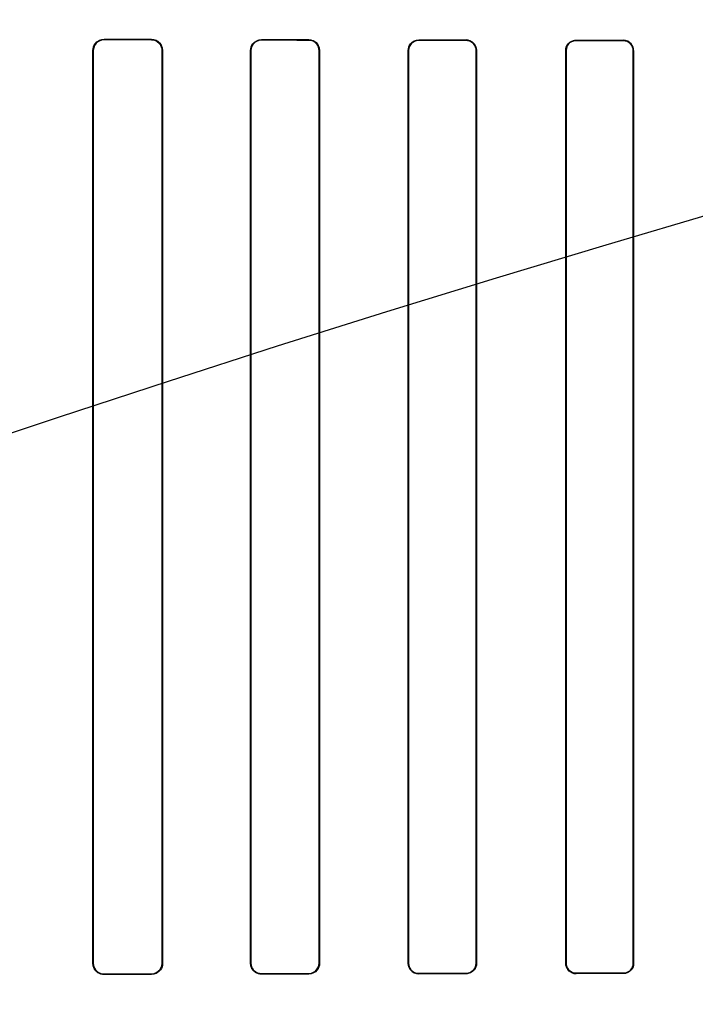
# Model space of a CAD drawing. Header units: millimetres. Extents: x 0 to 297, y 0 to 210.
# Tile 138 of 256: x 56.148 to 56.298, y 158.521 to 158.74. Entities that reach past the tile are written whole.
import ezdxf

# ---------------------------------------------------------------- set-up
doc = ezdxf.new("R2010")
doc.units = ezdxf.units.MM
doc.header["$LTSCALE"] = 16.335
doc.layers.get('0').update_dxf_attribs({"linetype": 'CONTINUOUS'})
for name, color, linetype in [('AXES_REF', 7, 'CONTINUOUS'), ('INTFCLR_1', 7, 'CONTINUOUS'), ('INTFCLR_72935', 7, 'CONTINUOUS')]:
    doc.layers.add(name, color=color, linetype=linetype)

msp = doc.modelspace()

# ---------------------------------------------------------------- linework, layer by layer
at = {"color": 7, "linetype": 'Continuous'}
for radius in [6.787079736, 6.7865, 6.743039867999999]:
    msp.add_circle((57.4637311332, 154.7114782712), radius, dxfattribs=at)
for radius, start, end in [(6.72, 278.2771290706, 261.7228709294), (6.874, 143.2753922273, 36.7246077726)]:
    msp.add_arc((57.4637311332, 154.7114782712), radius, start, end, dxfattribs=at)
at = {"layer": 'AXES_REF', "color": 9, "linetype": 'Continuous'}
for radius in [6.191158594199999, 4.150003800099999]:
    msp.add_circle((57.4637311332, 154.7114782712), radius, dxfattribs=at)
at = {"layer": 'AXES_REF', "color": 7, "linetype": 'Continuous'}
msp.add_arc((57.4637311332, 154.7114782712), 6.874, 143.2753924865, 270, dxfattribs=at)
at = {"layer": 'INTFCLR_1', "color": 9, "linetype": 'Continuous'}
for p, q in [((56.1667854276, 158.7354864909), (56.1667854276, 158.7353930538)), ((56.1772854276, 158.7353663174), (56.1772854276, 158.7354572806)), ((56.2017854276, 158.7353970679), (56.2017854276, 158.7353108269)), ((56.2122854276, 158.7352897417), (56.2122854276, 158.7353743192)), ((56.2367854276, 158.7353275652), (56.2367854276, 158.7352462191)), ((56.2472854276, 158.7352298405), (56.2472854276, 158.7353100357)), ((56.2717854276, 158.7352744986), (56.2717854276, 158.7351965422)), ((56.2822854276, 158.735184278), (56.2822854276, 158.735261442)), ((56.1643542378, 158.7329683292), (56.1642599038, 158.7329683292)), ((56.1797677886, 158.7329683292), (56.1796775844, 158.7329683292)), ((56.1994380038, 158.7329683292), (56.19935116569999, 158.7329683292)), ((56.2146864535, 158.7329683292), (56.2146023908, 158.7329683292)), ((56.2345038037, 158.7329683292), (56.2344220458, 158.7329683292)), ((56.2496234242, 158.7329683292), (56.2495435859, 158.7329683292)), ((56.2695544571, 158.7329683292), (56.2694762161, 158.7329683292)), ((56.2845758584, 158.7329683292), (56.2844989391, 158.7329683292)), ((56.1642599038, 158.5299683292), (56.1643542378, 158.5299683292)), ((56.1796775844, 158.5299683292), (56.1797677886, 158.5299683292)), ((56.19935116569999, 158.5299683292), (56.1994380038, 158.5299683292)), ((56.2146023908, 158.5299683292), (56.2146864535, 158.5299683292)), ((56.2344220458, 158.5299683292), (56.2345038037, 158.5299683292)), ((56.2495435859, 158.5299683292), (56.2496234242, 158.5299683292)), ((56.2694762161, 158.5299683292), (56.2695544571, 158.5299683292)), ((56.2844989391, 158.5299683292), (56.2845758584, 158.5299683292)), ((56.2367854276, 158.5276904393), (56.2367854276, 158.5276090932)), ((56.2472854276, 158.5276266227), (56.2472854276, 158.5277068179)), ((56.2717854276, 158.5277401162), (56.2717854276, 158.5276621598)), ((56.2822854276, 158.5276752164), (56.2822854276, 158.5277523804)), ((56.1667854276, 158.5275436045), (56.1667854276, 158.5274501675)), ((56.1772854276, 158.5274793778), (56.1772854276, 158.527570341)), ((56.2017854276, 158.5276258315), (56.2017854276, 158.5275395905)), ((56.2122854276, 158.5275623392), (56.2122854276, 158.5276469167))]:
    msp.add_line(p, q, dxfattribs=at)
at = {"layer": 'INTFCLR_1', "color": 6, "linetype": 'Continuous'}
for p, q in [((56.1642599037, 158.52996833), (56.1642599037, 158.7329683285)), ((56.1643542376, 158.5299683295), (56.1643542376, 158.7329683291)), ((56.1796775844, 158.7329683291), (56.1796775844, 158.5299683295)), ((56.1797677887, 158.7329683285), (56.1797677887, 158.52996833)), ((56.1993511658, 158.52996833), (56.1993511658, 158.7329683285)), ((56.1994380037, 158.5299683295), (56.1994380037, 158.7329683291)), ((56.21460239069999, 158.7329683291), (56.21460239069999, 158.5299683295)), ((56.2146864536, 158.7329683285), (56.2146864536, 158.52996833)), ((56.23442204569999, 158.52996833), (56.23442204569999, 158.7329683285)), ((56.2345038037, 158.5299683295), (56.2345038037, 158.7329683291)), ((56.2495435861, 158.7329683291), (56.2495435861, 158.5299683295)), ((56.2496234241, 158.7329683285), (56.2496234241, 158.52996833)), ((56.269476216, 158.52996833), (56.269476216, 158.7329683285)), ((56.269554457, 158.5299683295), (56.269554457, 158.7329683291)), ((56.2844989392, 158.7329683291), (56.2844989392, 158.5299683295)), ((56.28457585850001, 158.7329683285), (56.28457585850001, 158.52996833))]:
    msp.add_line(p, q, dxfattribs=at)
for centre, major_axis, ratio, start_param, end_param in [((56.3995354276, 158.7364683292), (0.3650864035, 0), 0.0034906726, -2.2620717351, -2.2252929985), ((56.3995354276, 158.7364683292), (0.3860864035, 0), 0.0034906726, -2.217857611, -2.1841931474), ((56.3995354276, 158.7364683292), (0.3650864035, 0), 0.0034906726, -2.1431981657, -2.1093469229), ((56.3995354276, 158.7364683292), (0.3860864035, 0), 0.0034906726, -2.108530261, -2.0771538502), ((56.3995354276, 158.7364683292), (0.3650864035, 0), 0.0034906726, -2.0328472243, -2.0009654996), ((56.3995354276, 158.7364683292), (0.3860864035, 0), 0.0034906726, -2.0059367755, -1.9761478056), ((56.3995354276, 158.7364683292), (0.3650864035, 0), 0.0034906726, -1.9282790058, -1.8977471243), ((56.3995354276, 158.7364683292), (0.3860864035, 0), 0.0034906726, -1.9080370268, -1.8793579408), ((56.3995354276, 158.5264683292), (0.3860864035, 0), 0.0034906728, 1.9761478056, 2.0059367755), ((56.3995354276, 158.5264683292), (0.3860864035, 0), 0.0034906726, 1.8793579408, 1.9080370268), ((56.3995354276, 158.5264683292), (0.3650864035, 0), 0.0034906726, 1.8977471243, 1.9282790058), ((56.3995354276, 158.5264683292), (0.3860864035, 0), 0.0034906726, 2.1841931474, 2.217857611), ((56.3995354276, 158.5264683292), (0.3650864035, 0), 0.0034906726, 2.2252929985, 2.2620717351), ((56.3995354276, 158.5264683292), (0.3860864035, 0), 0.0034906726, 2.0771538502, 2.108530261), ((56.3995354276, 158.5264683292), (0.3650864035, 0), 0.0034906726, 2.1093469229, 2.1431981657), ((56.3995354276, 158.5264683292), (0.3650864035, 0), 0.0034906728, 2.0009654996, 2.0328472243)]:
    msp.add_ellipse(centre, major_axis=major_axis, ratio=ratio, start_param=start_param, end_param=end_param, dxfattribs=at)
for points, knots in [([(56.1642599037, 158.7329683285), (56.1642599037, 158.7334883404), (56.164662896, 158.7348046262), (56.1660223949, 158.7354886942), (56.1667854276, 158.7354864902)], [0, 0, 0, 0, 0.4052942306, 1, 1, 1, 1]), ([(56.1643542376, 158.7329683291), (56.1643542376, 158.7334769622), (56.1647504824, 158.7347459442), (56.1660583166, 158.7353949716), (56.1667854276, 158.7353930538)], [0, 0, 0, 0, 0.4115998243, 1, 1, 1, 1]), ([(56.17728542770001, 158.7354572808), (56.1777567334, 158.7354560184), (56.1790434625, 158.735099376), (56.1797677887, 158.7337580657), (56.1797677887, 158.7329683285)], [0, 0, 0, 0, 0.3737436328, 1, 1, 1, 1]), ([(56.17728542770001, 158.7353663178), (56.1777338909, 158.7353652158), (56.1789725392, 158.7350273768), (56.1796775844, 158.7337344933), (56.1796775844, 158.7329683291)], [0, 0, 0, 0, 0.3692194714, 1, 1, 1, 1]), ([(56.1993511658, 158.7329683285), (56.1993511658, 158.7334875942), (56.1997582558, 158.7347605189), (56.2010666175, 158.7353986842), (56.2017854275, 158.7353970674)], [0, 0, 0, 0, 0.4194129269, 1, 1, 1, 1]), ([(56.1994380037, 158.7329683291), (56.1994380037, 158.7334732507), (56.1998349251, 158.7347017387), (56.20109613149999, 158.7353122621), (56.2017854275, 158.7353108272)], [0, 0, 0, 0, 0.4228048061, 1, 1, 1, 1]), ([(56.2122854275, 158.7353743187), (56.2128656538, 158.7353731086), (56.2141359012, 158.73489641), (56.2146864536, 158.7336139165), (56.2146864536, 158.7329683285)], [0, 0, 0, 0, 0.473340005, 1, 1, 1, 1]), ([(56.2122854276, 158.7352897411), (56.21275903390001, 158.7352888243), (56.21396737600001, 158.734922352), (56.21460239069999, 158.7336738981), (56.21460239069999, 158.7329683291)], [0, 0, 0, 0, 0.4016424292, 1, 1, 1, 1]), ([(56.23442204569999, 158.7329683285), (56.23442204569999, 158.7334847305), (56.2348300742, 158.7347234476), (56.2360989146, 158.7353287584), (56.23678542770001, 158.7353275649)], [0, 0, 0, 0, 0.4292917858, 1, 1, 1, 1]), ([(56.2345038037, 158.7329683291), (56.2345038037, 158.7334694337), (56.2349004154, 158.7346658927), (56.2361250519, 158.7352472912), (56.23678542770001, 158.7352462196)], [0, 0, 0, 0, 0.4314357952, 1, 1, 1, 1]), ([(56.24728542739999, 158.7353100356), (56.24783877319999, 158.7353091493), (56.2490735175, 158.7348584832), (56.2496234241, 158.7336081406), (56.2496234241, 158.7329683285)], [0, 0, 0, 0, 0.4637660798, 1, 1, 1, 1]), ([(56.24728542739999, 158.7352298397), (56.2477378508, 158.735229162), (56.2489134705, 158.7348817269), (56.2495435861, 158.7336643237), (56.2495435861, 158.7329683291)], [0, 0, 0, 0, 0.3939538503, 1, 1, 1, 1]), ([(56.269476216, 158.7329683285), (56.269476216, 158.7334819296), (56.269884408, 158.7346943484), (56.2711230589, 158.7352753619), (56.2717854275, 158.7352744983)], [0, 0, 0, 0, 0.4367466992, 1, 1, 1, 1]), ([(56.269554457, 158.7329683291), (56.269554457, 158.7334659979), (56.2699503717, 158.7346376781), (56.2711468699, 158.7351973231), (56.2717854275, 158.7351965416)], [0, 0, 0, 0, 0.4380012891, 1, 1, 1, 1]), ([(56.2822854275, 158.7351842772), (56.2828606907, 158.7351836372), (56.2840388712, 158.7346981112), (56.2844989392, 158.7335229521), (56.2844989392, 158.7329683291)], [0, 0, 0, 0, 0.5091339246, 1, 1, 1, 1]), ([(56.28457585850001, 158.7329683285), (56.28457585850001, 158.7334877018), (56.2841612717, 158.7346934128), (56.2829340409, 158.7352606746), (56.2822854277, 158.7352614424)], [0, 0, 0, 0, 0.4446738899, 1, 1, 1, 1]), ([(56.1667854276, 158.5274501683), (56.1662995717, 158.5274487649), (56.1649893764, 158.5278121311), (56.1642599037, 158.5291734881), (56.1642599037, 158.52996833)], [0, 0, 0, 0, 0.3793690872, 1, 1, 1, 1]), ([(56.1667854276, 158.5275436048), (56.1663247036, 158.5275423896), (56.1650650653, 158.5278854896), (56.1643542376, 158.5291966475), (56.1643542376, 158.5299683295)], [0, 0, 0, 0, 0.3738418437, 1, 1, 1, 1]), ([(56.1796775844, 158.5299683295), (56.1796775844, 158.5294600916), (56.179281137, 158.5282077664), (56.1779959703, 158.5275720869), (56.17728542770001, 158.5275703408)], [0, 0, 0, 0, 0.417004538, 1, 1, 1, 1]), ([(56.1797677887, 158.52996833), (56.1797677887, 158.5294462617), (56.1793620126, 158.5281477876), (56.178027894, 158.5274813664), (56.17728542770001, 158.5274793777)], [0, 0, 0, 0, 0.4128532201, 1, 1, 1, 1]), ([(56.2017854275, 158.5275395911), (56.2013342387, 158.5275385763), (56.2000753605, 158.5278725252), (56.1993511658, 158.5291862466), (56.1993511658, 158.52996833)], [0, 0, 0, 0, 0.3658474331, 1, 1, 1, 1]), ([(56.2017854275, 158.5276258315), (56.2012180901, 158.5276246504), (56.1999758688, 158.5280872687), (56.1994380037, 158.5293391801), (56.1994380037, 158.5299683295)], [0, 0, 0, 0, 0.4741698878, 1, 1, 1, 1]), ([(56.2146864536, 158.52996833), (56.2146864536, 158.5294493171), (56.2142790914, 158.5281905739), (56.2129900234, 158.5275638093), (56.2122854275, 158.5275623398)], [0, 0, 0, 0, 0.4241651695, 1, 1, 1, 1]), ([(56.21460239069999, 158.5299683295), (56.21460239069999, 158.5294642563), (56.21420584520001, 158.5282489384), (56.2129622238, 158.5276482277), (56.2122854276, 158.5276469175)], [0, 0, 0, 0, 0.4268657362, 1, 1, 1, 1]), ([(56.23678542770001, 158.5276090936), (56.2362228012, 158.5276081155), (56.2349737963, 158.5280644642), (56.23442204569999, 158.5293263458), (56.23442204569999, 158.52996833)], [0, 0, 0, 0, 0.4670612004, 1, 1, 1, 1]), ([(56.23678542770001, 158.527690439), (56.2363258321, 158.5276896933), (56.2351375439, 158.5280403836), (56.2345038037, 158.5292688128), (56.2345038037, 158.5299683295)], [0, 0, 0, 0, 0.3965068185, 1, 1, 1, 1]), ([(56.2495435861, 158.5299683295), (56.2495435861, 158.5294681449), (56.2491475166, 158.5282819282), (56.2479363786, 158.5277077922), (56.24728542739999, 158.5277068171)], [0, 0, 0, 0, 0.434513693, 1, 1, 1, 1]), ([(56.2496234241, 158.52996833), (56.2496234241, 158.5294524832), (56.2492155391, 158.5282247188), (56.2479613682, 158.5276277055), (56.24728542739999, 158.5276266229)], [0, 0, 0, 0, 0.4328342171, 1, 1, 1, 1]), ([(56.2717854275, 158.5276621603), (56.2712449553, 158.5276614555), (56.27002643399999, 158.5280973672), (56.269476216, 158.529331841), (56.269476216, 158.52996833)], [0, 0, 0, 0, 0.4592100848, 1, 1, 1, 1]), ([(56.2717854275, 158.5277401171), (56.2712037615, 158.5277394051), (56.2700157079, 158.5282292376), (56.269554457, 158.5294122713), (56.269554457, 158.5299683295)], [0, 0, 0, 0, 0.5112541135, 1, 1, 1, 1]), ([(56.2844989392, 158.5299683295), (56.2844989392, 158.5294650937), (56.28409683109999, 158.5282996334), (56.2829109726, 158.5277530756), (56.2822854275, 158.5277523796)], [0, 0, 0, 0, 0.4458222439, 1, 1, 1, 1]), ([(56.28457585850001, 158.52996833), (56.28457585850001, 158.5294553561), (56.2841679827, 158.5282511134), (56.2829401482, 158.5276759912), (56.2822854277, 158.5276752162)], [0, 0, 0, 0, 0.4393047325, 1, 1, 1, 1])]:
    msp.add_open_spline(points, degree=3, knots=knots, dxfattribs=at)
at = {"layer": 'INTFCLR_72935', "color": 9, "linetype": 'Continuous'}
for p, q in [((56.1667854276, 158.7353930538), (56.1667854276, 158.7354864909)), ((56.1772854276, 158.7354572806), (56.1772854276, 158.7353663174)), ((56.2017854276, 158.7353108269), (56.2017854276, 158.7353970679)), ((56.2122854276, 158.7353743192), (56.2122854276, 158.7352897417)), ((56.2367854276, 158.7352462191), (56.2367854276, 158.7353275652)), ((56.2472854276, 158.7353100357), (56.2472854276, 158.7352298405)), ((56.2717854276, 158.7351965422), (56.2717854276, 158.7352744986)), ((56.2822854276, 158.735261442), (56.2822854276, 158.735184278)), ((56.1642599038, 158.7329683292), (56.1643542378, 158.7329683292)), ((56.1796775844, 158.7329683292), (56.1797677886, 158.7329683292)), ((56.19935116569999, 158.7329683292), (56.1994380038, 158.7329683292)), ((56.2146023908, 158.7329683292), (56.2146864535, 158.7329683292)), ((56.2344220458, 158.7329683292), (56.2345038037, 158.7329683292)), ((56.2495435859, 158.7329683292), (56.2496234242, 158.7329683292)), ((56.2694762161, 158.7329683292), (56.2695544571, 158.7329683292)), ((56.2844989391, 158.7329683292), (56.2845758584, 158.7329683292)), ((56.1643542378, 158.5299683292), (56.1642599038, 158.5299683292)), ((56.1797677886, 158.5299683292), (56.1796775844, 158.5299683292)), ((56.1994380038, 158.5299683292), (56.19935116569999, 158.5299683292)), ((56.2146864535, 158.5299683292), (56.2146023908, 158.5299683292)), ((56.2345038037, 158.5299683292), (56.2344220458, 158.5299683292)), ((56.2496234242, 158.5299683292), (56.2495435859, 158.5299683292)), ((56.2695544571, 158.5299683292), (56.2694762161, 158.5299683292)), ((56.2845758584, 158.5299683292), (56.2844989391, 158.5299683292)), ((56.2367854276, 158.5276090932), (56.2367854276, 158.5276904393)), ((56.2472854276, 158.5277068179), (56.2472854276, 158.5276266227)), ((56.2717854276, 158.5276621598), (56.2717854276, 158.5277401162)), ((56.2822854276, 158.5277523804), (56.2822854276, 158.5276752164)), ((56.1667854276, 158.5274501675), (56.1667854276, 158.5275436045)), ((56.1772854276, 158.527570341), (56.1772854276, 158.5274793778)), ((56.2017854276, 158.5275395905), (56.2017854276, 158.5276258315)), ((56.2122854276, 158.5276469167), (56.2122854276, 158.5275623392))]:
    msp.add_line(p, q, dxfattribs=at)
at = {"layer": 'INTFCLR_72935', "color": 6, "linetype": 'Continuous'}
for p, q in [((56.1642599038, 158.7329683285), (56.1642599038, 158.52996833)), ((56.1643542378, 158.7329683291), (56.1643542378, 158.5299683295)), ((56.1796775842, 158.5299683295), (56.1796775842, 158.7329683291)), ((56.1797677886, 158.52996833), (56.1797677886, 158.7329683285)), ((56.19935116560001, 158.7329683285), (56.19935116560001, 158.52996833)), ((56.1994380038, 158.7329683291), (56.1994380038, 158.5299683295)), ((56.2146023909, 158.5299683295), (56.2146023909, 158.7329683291)), ((56.2146864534, 158.52996833), (56.2146864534, 158.7329683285)), ((56.2344220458, 158.7329683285), (56.2344220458, 158.52996833)), ((56.2345038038, 158.7329683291), (56.2345038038, 158.5299683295)), ((56.2495435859, 158.5299683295), (56.2495435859, 158.7329683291)), ((56.2496234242, 158.52996833), (56.2496234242, 158.7329683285)), ((56.2694762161, 158.7329683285), (56.2694762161, 158.52996833)), ((56.2695544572, 158.7329683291), (56.2695544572, 158.5299683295)), ((56.284498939, 158.5299683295), (56.284498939, 158.7329683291)), ((56.2845758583, 158.52996833), (56.2845758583, 158.7329683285))]:
    msp.add_line(p, q, dxfattribs=at)
for centre, major_axis, ratio, start_param, end_param in [((56.3995354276, 158.7364683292), (0.3650864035, 0), 0.0034906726, -2.262071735, -2.2252929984), ((56.3995354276, 158.7364683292), (0.3860864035, 0), 0.0034906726, -2.217857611, -2.1841931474), ((56.3995354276, 158.7364683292), (0.3650864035, 0), 0.0034906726, -2.1431981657, -2.1093469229), ((56.3995354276, 158.7364683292), (0.3860864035, 0), 0.0034906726, -2.108530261, -2.0771538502), ((56.3995354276, 158.7364683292), (0.3650864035, 0), 0.0034906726, -2.0328472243, -2.0009654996), ((56.3995354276, 158.7364683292), (0.3860864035, 0), 0.0034906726, -2.0059367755, -1.9761478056), ((56.3995354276, 158.7364683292), (0.3650864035, 0), 0.0034906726, -1.9282790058, -1.8977471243), ((56.3995354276, 158.7364683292), (0.3860864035, 0), 0.0034906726, -1.9080370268, -1.8793579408), ((56.3995354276, 158.5264683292), (0.3860864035, 0), 0.0034906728, 1.9761478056, 2.0059367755), ((56.3995354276, 158.5264683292), (0.3860864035, 0), 0.0034906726, 1.8793579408, 1.9080370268), ((56.3995354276, 158.5264683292), (0.3650864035, 0), 0.0034906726, 1.8977471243, 1.9282790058), ((56.3995354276, 158.5264683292), (0.3860864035, 0), 0.0034906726, 2.1841931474, 2.217857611), ((56.3995354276, 158.5264683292), (0.3650864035, 0), 0.0034906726, 2.2252929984, 2.262071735), ((56.3995354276, 158.5264683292), (0.3860864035, 0), 0.0034906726, 2.0771538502, 2.108530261), ((56.3995354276, 158.5264683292), (0.3650864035, 0), 0.0034906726, 2.1093469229, 2.1431981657), ((56.3995354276, 158.5264683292), (0.3650864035, 0), 0.0034906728, 2.0009654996, 2.0328472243)]:
    msp.add_ellipse(centre, major_axis=major_axis, ratio=ratio, start_param=start_param, end_param=end_param, dxfattribs=at)
for points, knots in [([(56.1642599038, 158.7329683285), (56.1642599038, 158.7334878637), (56.1646616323, 158.7348044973), (56.1660218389, 158.7354886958), (56.16678542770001, 158.7354864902)], [0, 0, 0, 0, 0.4048976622, 1, 1, 1, 1]), ([(56.16678542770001, 158.7353930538), (56.1663123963, 158.7353943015), (56.1650498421, 158.7350389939), (56.1643542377, 158.7337287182), (56.1643542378, 158.7329683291)], [0, 0, 0, 0, 0.383512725, 1, 1, 1, 1]), ([(56.1772854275, 158.7354572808), (56.1777688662, 158.7354559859), (56.1790583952, 158.7350873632), (56.1797677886, 158.7337469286), (56.1797677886, 158.7329683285)], [0, 0, 0, 0, 0.3830625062, 1, 1, 1, 1]), ([(56.1796775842, 158.7329683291), (56.1796775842, 158.7334768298), (56.1792815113, 158.7347296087), (56.177995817, 158.7353645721), (56.1772854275, 158.7353663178)], [0, 0, 0, 0, 0.4171825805, 1, 1, 1, 1]), ([(56.19935116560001, 158.7329683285), (56.19935116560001, 158.7334914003), (56.1997617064, 158.7347655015), (56.2010701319, 158.7353986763), (56.2017854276, 158.7353970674)], [0, 0, 0, 0, 0.4223875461, 1, 1, 1, 1]), ([(56.2017854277, 158.7353108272), (56.2012180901, 158.7353120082), (56.1999758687, 158.7348493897), (56.1994380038, 158.7335974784), (56.1994380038, 158.7329683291)], [0, 0, 0, 0, 0.4741700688, 1, 1, 1, 1]), ([(56.2146023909, 158.7329683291), (56.2146023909, 158.7334754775), (56.2142030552, 158.7346917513), (56.212959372, 158.7352884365), (56.2122854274, 158.7352897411)], [0, 0, 0, 0, 0.4293885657, 1, 1, 1, 1]), ([(56.2122854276, 158.7353743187), (56.2127373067, 158.7353733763), (56.2139810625, 158.7350331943), (56.2146864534, 158.7337355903), (56.2146864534, 158.7329683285)], [0, 0, 0, 0, 0.3706542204, 1, 1, 1, 1]), ([(56.2344220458, 158.7329683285), (56.2344220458, 158.7334907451), (56.2348361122, 158.7347309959), (56.236104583, 158.7353287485), (56.2367854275, 158.7353275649)], [0, 0, 0, 0, 0.4341669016, 1, 1, 1, 1]), ([(56.2367854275, 158.7352462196), (56.2363162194, 158.735246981), (56.2351256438, 158.7348866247), (56.2345038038, 158.7336589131), (56.2345038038, 158.7329683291)], [0, 0, 0, 0, 0.4045625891, 1, 1, 1, 1]), ([(56.2496234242, 158.7329683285), (56.2496234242, 158.733484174), (56.24921554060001, 158.7347119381), (56.2479613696, 158.735308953), (56.2472854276, 158.7353100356)], [0, 0, 0, 0, 0.4328331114, 1, 1, 1, 1]), ([(56.2495435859, 158.7329683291), (56.2495435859, 158.7334732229), (56.2491427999, 158.7346606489), (56.2479319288, 158.7352288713), (56.2472854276, 158.7352298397)], [0, 0, 0, 0, 0.4385058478, 1, 1, 1, 1]), ([(56.2694762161, 158.7329683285), (56.2694762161, 158.7334896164), (56.269892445, 158.7347038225), (56.2711303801, 158.7352753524), (56.2717854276, 158.7352744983)], [0, 0, 0, 0, 0.4431454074, 1, 1, 1, 1]), ([(56.2717854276, 158.7351965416), (56.27133459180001, 158.7351970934), (56.270172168, 158.7348526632), (56.2695544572, 158.7336511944), (56.2695544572, 158.7329683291)], [0, 0, 0, 0, 0.3976674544, 1, 1, 1, 1]), ([(56.2845758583, 158.7329683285), (56.2845758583, 158.7334813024), (56.284167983, 158.7346855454), (56.2829401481, 158.7352606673), (56.2822854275, 158.7352614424)], [0, 0, 0, 0, 0.4393046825, 1, 1, 1, 1]), ([(56.284498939, 158.7329683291), (56.284498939, 158.7334715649), (56.28409683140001, 158.7346370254), (56.2829109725, 158.7351835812), (56.2822854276, 158.7351842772)], [0, 0, 0, 0, 0.4458223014, 1, 1, 1, 1]), ([(56.16678542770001, 158.5274501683), (56.1662888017, 158.5274487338), (56.16497608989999, 158.5278228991), (56.1642599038, 158.5291834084), (56.1642599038, 158.52996833)], [0, 0, 0, 0, 0.3875214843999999, 1, 1, 1, 1]), ([(56.1643542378, 158.5299683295), (56.1643542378, 158.5294594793), (56.1647500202, 158.5281900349), (56.1660584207, 158.5275416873), (56.16678542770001, 158.5275436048)], [0, 0, 0, 0, 0.4117378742, 1, 1, 1, 1]), ([(56.1772854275, 158.5275703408), (56.177745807, 158.5275714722), (56.1789872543, 158.5279209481), (56.1796775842, 158.5292130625), (56.1796775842, 158.5299683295)], [0, 0, 0, 0, 0.3787123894, 1, 1, 1, 1]), ([(56.1797677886, 158.52996833), (56.1797677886, 158.5294478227), (56.1793643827, 158.5281492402), (56.1780294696, 158.5274813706), (56.1772854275, 158.5274793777)], [0, 0, 0, 0, 0.4116139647, 1, 1, 1, 1]), ([(56.2017854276, 158.5275395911), (56.2013210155, 158.5275385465), (56.2000589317, 158.5278853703), (56.19935116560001, 158.5291983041), (56.19935116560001, 158.52996833)], [0, 0, 0, 0, 0.3762139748, 1, 1, 1, 1]), ([(56.1994380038, 158.5299683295), (56.1994380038, 158.5294587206), (56.1998393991, 158.5282289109), (56.2011005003, 158.5276244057), (56.2017854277, 158.5276258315)], [0, 0, 0, 0, 0.4266160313, 1, 1, 1, 1]), ([(56.2122854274, 158.5276469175), (56.2127680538, 158.5276478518), (56.2139784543, 158.528023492), (56.2146023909, 158.5292711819), (56.2146023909, 158.5299683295)], [0, 0, 0, 0, 0.4090841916, 1, 1, 1, 1]), ([(56.2146864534, 158.52996833), (56.2146864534, 158.5294470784), (56.214277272, 158.5281875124), (56.2129879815, 158.5275638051), (56.2122854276, 158.5275623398)], [0, 0, 0, 0, 0.4259263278, 1, 1, 1, 1]), ([(56.2344220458, 158.52996833), (56.2344220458, 158.5294519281), (56.2348300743, 158.5282132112), (56.2360989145, 158.5276079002), (56.2367854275, 158.5276090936)], [0, 0, 0, 0, 0.4292917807, 1, 1, 1, 1]), ([(56.2345038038, 158.5299683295), (56.2345038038, 158.5294610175), (56.2349067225, 158.528263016), (56.2361309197, 158.527689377), (56.2367854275, 158.527690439)], [0, 0, 0, 0, 0.4366525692, 1, 1, 1, 1]), ([(56.2472854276, 158.5277068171), (56.2477459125, 158.5277075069), (56.2489234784, 158.5280629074), (56.2495435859, 158.5292797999), (56.2495435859, 158.5299683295)], [0, 0, 0, 0, 0.400765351, 1, 1, 1, 1]), ([(56.2496234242, 158.52996833), (56.2496234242, 158.5294480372), (56.2492111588, 158.5282190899), (56.2479571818, 158.5276276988), (56.2472854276, 158.5276266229)], [0, 0, 0, 0, 0.4364697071, 1, 1, 1, 1]), ([(56.2694762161, 158.52996833), (56.2694762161, 158.5294547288), (56.269884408, 158.52824231), (56.2711230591, 158.5276612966), (56.2717854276, 158.5276621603)], [0, 0, 0, 0, 0.4367467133, 1, 1, 1, 1]), ([(56.2695544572, 158.5299683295), (56.2695544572, 158.5294640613), (56.2699573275, 158.5282908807), (56.2711531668, 158.5277393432), (56.2717854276, 158.5277401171)], [0, 0, 0, 0, 0.4436912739, 1, 1, 1, 1]), ([(56.2845758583, 158.52996833), (56.2845758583, 158.5294489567), (56.2841612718, 158.5282432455), (56.2829340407, 158.527675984), (56.2822854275, 158.5276752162)], [0, 0, 0, 0, 0.4446738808, 1, 1, 1, 1]), ([(56.2822854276, 158.5277523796), (56.2828649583, 158.5277530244), (56.2840438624, 158.5282435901), (56.284498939, 158.529418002), (56.284498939, 158.5299683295)], [0, 0, 0, 0, 0.5129234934, 1, 1, 1, 1])]:
    msp.add_open_spline(points, degree=3, knots=knots, dxfattribs=at)

doc.saveas('drawing.dxf')
